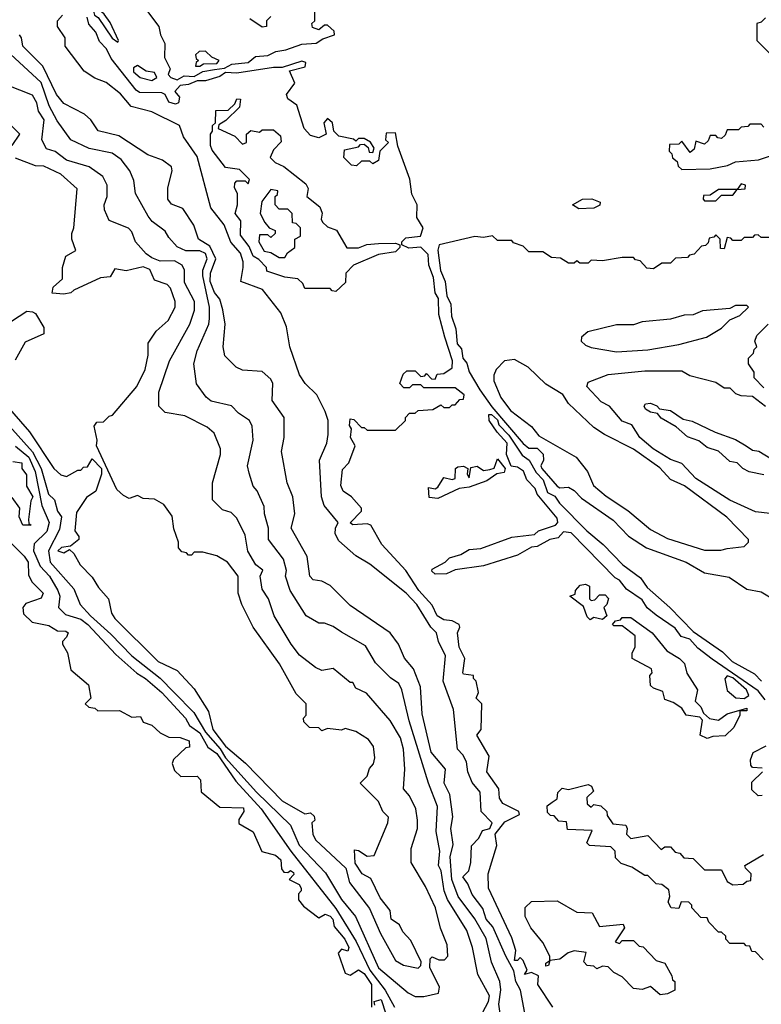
# Model space of a CAD drawing. Extents: x 2668140 to 2765664, y 823621 to 955240.
# Tile 182 of 256: x 2677489 to 2680106, y 895645 to 899119. Entities that reach past the tile are written whole.
import ezdxf

# ---------------------------------------------------------------- set-up
doc = ezdxf.new("R2010")
doc.units = 0

msp = doc.modelspace()

# ---------------------------------------------------------------- linework, layer by layer
at = {"layer": '0CON02XD'}
for points in [[(2677835, 899040), (2677837.5, 899045), (2677808.8, 899108.8), (2677787.7, 899137.7), (2677742.5, 899177.5), (2677753.8, 899135), (2677765.9, 899125.9), (2677815, 899053.8), (2677835, 899040)], [(2677925.9, 899165.9), (2677980, 899095), (2677986, 899065), (2678001.2, 899035), (2678000, 898985), (2678020, 898945), (2678013.3, 898925), (2678022.5, 898915), (2678045, 898906), (2678069.6, 898920.4), (2678105, 898918.6), (2678135, 898935.4), (2678177, 898943)], [(2679293.3, 895495), (2679256.2, 895695), (2679239.6, 895725), (2679233.1, 895763.1), (2679203.8, 895815), (2679158.8, 895918.8), (2679134.5, 895945), (2679123, 895983), (2679085, 896032), (2679070.3, 896070.3), (2679052.5, 896095), (2679073.9, 896116.1), (2679081.2, 896145), (2679083.6, 896203.6), (2679108.5, 896231.5), (2679122.3, 896257.7), (2679148, 896265), (2679155.8, 896285), (2679117.5, 896325), (2679113.3, 896393.3), (2679085, 896427.5), (2679070, 896465), (2679065, 896500), (2679052.5, 896525), (2679033.3, 896545), (2679020, 896685), (2678983.3, 896785), (2678991.2, 896875), (2678966.7, 896925), (2678960, 896955), (2678940, 896975), (2678890, 897055), (2678852.5, 897095), (2678725, 897197.5), (2678675, 897227.5), (2678615, 897280), (2678602.5, 897305), (2678603.3, 897325), (2678612.5, 897345), (2678563.3, 897405), (2678553.8, 897435), (2678546.7, 897565), (2678572.5, 897625), (2678577.5, 897655), (2678577.5, 897705), (2678567, 897737), (2678537.5, 897795), (2678496.7, 897835), (2678476.1, 897866.1), (2678442.5, 897965), (2678430, 898035), (2678410, 898085), (2678346.4, 898166.4), (2678270, 898195), (2678277.5, 898245), (2678278, 898265), (2678268, 898295), (2678234.3, 898334.3), (2678211.2, 898395), (2678163.8, 898455), (2678115.8, 898635.8), (2678067.5, 898705), (2678053.3, 898745), (2677955, 898793.3), (2677883, 898813), (2677845, 898857.5), (2677795, 898897.5), (2677755, 898912.5), (2677717, 898937), (2677650, 899025), (2677650, 899055), (2677622.5, 899095), (2677622.5, 899115), (2677640, 899135)], [(2679370, 895635), (2679317.5, 895715), (2679320, 895745), (2679295, 895757.5), (2679270, 895750), (2679280, 895765), (2679265, 895800), (2679255, 895810), (2679245, 895800), (2679235, 895800), (2679240, 895835), (2679225, 895880), (2679143.3, 896055), (2679142.5, 896105), (2679172.5, 896205), (2679166.7, 896245), (2679200.7, 896289.3), (2679252.5, 896315), (2679250, 896325), (2679193.6, 896353.6), (2679181.7, 896371.7), (2679180, 896405), (2679136.7, 896465), (2679145, 896520), (2679102.5, 896595), (2679117.5, 896615), (2679120, 896705), (2679100, 896725), (2679107.5, 896745), (2679100, 896785), (2679090, 896795), (2679090, 896805), (2679055, 896810), (2679052.5, 896815), (2679060, 896865), (2679040, 896905), (2679033.3, 896955), (2679042.5, 896975), (2679040, 896985), (2679015, 896997.5), (2678985, 897001.2), (2678962, 897015), (2678945, 897053.3), (2678897.5, 897105), (2678851.2, 897175), (2678767, 897267), (2678727.5, 897335), (2678715, 897340), (2678665, 897336.2), (2678655, 897343.3), (2678695.6, 897384.4), (2678695.7, 897395), (2678660, 897435), (2678630, 897455), (2678622.5, 897475), (2678628.3, 897531.7), (2678650, 897555), (2678672.5, 897615), (2678656, 897645), (2678660, 897675), (2678653.3, 897686.7), (2678655, 897710), (2678668.3, 897708.3), (2678695, 897680), (2678705, 897680), (2678715, 897670), (2678815, 897670), (2678850, 897705), (2678850, 897715), (2678865, 897730), (2678885, 897730), (2678895, 897740), (2678947, 897743), (2678975, 897760), (2678985, 897750), (2679005, 897750), (2679015, 897760), (2679025, 897760), (2679041.7, 897778.3), (2679055, 897780), (2679057.5, 897795), (2679025, 897820), (2678915, 897820), (2678905, 897830), (2678875, 897830), (2678865, 897820), (2678845, 897820), (2678830, 897835), (2678841.7, 897868.3), (2678855, 897880), (2678885, 897880), (2678905, 897860), (2678918.3, 897861.7), (2678925, 897870), (2678941.7, 897851.7), (2678955, 897850), (2678961.7, 897868.3), (2678985, 897870), (2679015, 897890), (2679016.2, 897915), (2678988.6, 897998.6), (2678968.3, 898078.3), (2678966.2, 898135), (2678955.5, 898155.5), (2678948.7, 898208.7), (2678932.5, 898252.5), (2678930, 898290), (2678905, 898315.8), (2678862.2, 898312.2), (2678837.5, 898325), (2678837.5, 898335), (2678851.4, 898348.6), (2678903.8, 898355), (2678912.5, 898385), (2678890.9, 898420.9), (2678891.4, 898465), (2678872.7, 898502.7), (2678866.2, 898556.2), (2678823, 898673), (2678815, 898720), (2678781.7, 898718.3), (2678780, 898695), (2678790, 898685), (2678760, 898655), (2678755, 898622.5), (2678735, 898610), (2678725, 898620), (2678695, 898620), (2678677, 898603), (2678660, 898605), (2678633, 898633), (2678635, 898660), (2678685, 898670), (2678691.7, 898678.3), (2678705, 898680), (2678718.3, 898668.3), (2678721.7, 898651.7), (2678735, 898650), (2678740, 898665), (2678726.4, 898686.4), (2678705, 898700), (2678685, 898700), (2678675, 898690), (2678667, 898697), (2678615, 898707.5), (2678597.5, 898725), (2678592.5, 898755), (2678575, 898770), (2678562.5, 898755), (2678570, 898715), (2678545, 898702.5), (2678515, 898710), (2678492.5, 898735), (2678467, 898817), (2678435, 898840), (2678430, 898855), (2678460, 898895), (2678441.7, 898938.3), (2678497, 898953), (2678498.3, 898968.3), (2678485, 898972.5), (2678415, 898950), (2678385, 898950), (2678255, 898930), (2678215, 898932.5), (2678195, 898918.9), (2678145, 898903.1), (2678115, 898902.9), (2678085, 898890), (2678055, 898886.7), (2678036.7, 898865), (2678053.3, 898845), (2678050, 898825), (2678039.3, 898820.7), (2678015, 898827.5), (2678002.5, 898855), (2677991.2, 898861.2), (2677912.1, 898862.1), (2677899.8, 898869.8), (2677811.9, 898981.9), (2677795.5, 899015.5), (2677771.3, 899041.3), (2677758, 899075), (2677733.3, 899103.3), (2677727.1, 899127.1)], [(2678177, 898943), (2678212.2, 898947.8), (2678237.6, 898962.4), (2678295, 898967.5), (2678321.5, 898988.5), (2678365, 898992.9), (2678393.3, 899006.7), (2678428, 899012), (2678485, 899032.2), (2678535, 899036.2), (2678558.8, 899051.2), (2678600, 899065), (2678598.3, 899078.3), (2678575, 899100), (2678565, 899100), (2678545, 899082.5), (2678521.7, 899091.7), (2678520, 899105), (2678530, 899115), (2678530, 899145)], [(2678375, 899130), (2678360, 899115), (2678360, 899095), (2678345, 899092.5), (2678301.7, 899121.7)], [(2680120, 899125), (2680105, 899110), (2680090, 899105), (2680090, 899045), (2680155, 898980)], [(2679187.1, 895595), (2679179.4, 895645), (2679186.1, 895696.1), (2679183.3, 895725), (2679154.2, 895794.2), (2679135, 895877.5), (2679095, 895946.7), (2679035.8, 896025.8), (2679014.3, 896085), (2679008.1, 896165), (2679018.3, 896208.3), (2679010, 896265), (2679017, 896307), (2679006.2, 896385), (2678986.7, 896425), (2678991.2, 896475), (2678941.2, 896535), (2678909.3, 896669.3), (2678903.3, 896765), (2678878.3, 896828.3), (2678846.4, 896866.4), (2678826.1, 896916.1), (2678795.9, 896955.9), (2678655, 897052.5), (2678585, 897122.5), (2678555, 897137.5), (2678525, 897142.5), (2678513.3, 897155), (2678503.3, 897225), (2678446.7, 897325), (2678460, 897375), (2678452.5, 897435), (2678433.3, 897485), (2678412.5, 897595), (2678422.5, 897645), (2678422.5, 897715), (2678380, 897775), (2678382.5, 897835), (2678375, 897850), (2678345, 897877.5), (2678275, 897882.5), (2678253, 897893), (2678213, 897933), (2678207.5, 897965), (2678213.8, 898045), (2678206.2, 898095), (2678195, 898132.5), (2678176.3, 898156.3), (2678160.9, 898195), (2678162.9, 898225), (2678181.4, 898275), (2678160, 898320), (2678120, 898345), (2678104, 898394), (2678065, 898452.5), (2678025, 898467.5), (2678012.5, 898485), (2678012.5, 898525), (2678026.7, 898585), (2678025, 898600), (2677993.3, 898623.3), (2677941.7, 898641.7), (2677839.5, 898709.5), (2677766.2, 898726.2), (2677740, 898765), (2677717.5, 898785), (2677645, 898822.5), (2677618.8, 898855), (2677570.8, 898955), (2677500, 899025), (2677496.2, 899055), (2677488.8, 899065)], [(2678125, 898954.2), (2678137.5, 898962.5), (2678185, 898964.2), (2678192.5, 898975), (2678166.7, 898986.7), (2678145, 899007.5), (2678123, 899007), (2678110, 898995), (2678111.7, 898981.7), (2678120, 898975), (2678111.7, 898968.3), (2678110, 898955), (2678125, 898954.2)], [(2679122.5, 895615), (2679143.3, 895655), (2679146.2, 895675), (2679105, 895750), (2679086.7, 895845), (2679066.7, 895905), (2678998.8, 896015), (2678986.2, 896045), (2678976.1, 896116.1), (2678966.7, 896135), (2678971.2, 896185), (2678958.8, 896255), (2678963, 896343), (2678931.2, 896425), (2678863.8, 896645), (2678837.5, 896755), (2678826.4, 896776.4), (2678797, 896797), (2678745, 896850), (2678709.3, 896909.3), (2678625, 896957.5), (2678595, 896977.5), (2678565, 896990), (2678545, 896990), (2678500, 897015), (2678443.3, 897105), (2678427.5, 897155), (2678430, 897175), (2678420, 897215), (2678367.5, 897285), (2678367.5, 897325), (2678352.5, 897375), (2678351.7, 897401.7), (2678327, 897457), (2678313, 897473), (2678298.3, 897518.3), (2678292.5, 897545), (2678312.5, 897635), (2678310, 897685), (2678300, 897705), (2678260.7, 897730.7), (2678237, 897757), (2678165, 897772.5), (2678147, 897787), (2678113.6, 897833.6), (2678103.3, 897905), (2678115, 897950), (2678156.2, 898045), (2678158.8, 898065), (2678158.8, 898105), (2678135.7, 898215), (2678135.8, 898235), (2678150.8, 898275), (2678145, 898293.3), (2678125, 898303.8), (2678075, 898303.3), (2678045, 898317.5), (2678015, 898350), (2678003, 898373), (2677957, 898407), (2677942.5, 898425), (2677897.5, 898505), (2677891.7, 898551.7), (2677877.5, 898585), (2677847.5, 898625), (2677815, 898647.5), (2677735, 898663.8), (2677670, 898695), (2677621.7, 898761.7), (2677593.8, 898815), (2677565, 898896.7), (2677457, 898997)], [(2677955, 898904.2), (2677973.3, 898915), (2677965, 898932.5), (2677935, 898937.5), (2677905, 898957.5), (2677890.8, 898949.2), (2677891.2, 898935), (2677914.6, 898914.6), (2677955, 898904.2)], [(2678915, 895672.5), (2678966.2, 895683.8), (2678970, 895705), (2678936.7, 895775), (2678937.5, 895805), (2678945, 895812.5), (2678968.3, 895801.7), (2678988.3, 895801.7), (2679000, 895815), (2678997.5, 895855), (2678973.6, 895913.6), (2678956.7, 895985), (2678920.7, 896060.7), (2678870, 896145), (2678870, 896195), (2678892.5, 896265), (2678892.5, 896295), (2678886.7, 896335), (2678865, 896380), (2678843.3, 896405), (2678847.5, 896475), (2678843.3, 896545), (2678833.3, 896585), (2678796.1, 896646.1), (2678713, 896743), (2678675, 896760), (2678665, 896780), (2678655, 896780), (2678595, 896830), (2678555, 896822.5), (2678533, 896833), (2678477, 896877), (2678447.5, 896915), (2678387.5, 897015), (2678367.5, 897075), (2678345, 897110), (2678337.5, 897155), (2678347, 897177), (2678322.5, 897195), (2678293.9, 897243.9), (2678285, 897300), (2678255, 897360), (2678235, 897380), (2678205, 897390), (2678170, 897425), (2678170, 897485), (2678197.5, 897585), (2678197.5, 897605), (2678175, 897660), (2678150.7, 897680.7), (2678071.7, 897721.7), (2678003, 897733), (2677980, 897755), (2677980, 897805), (2678017.5, 897915), (2678090, 898045), (2678106.1, 898093.9), (2678106, 898125), (2678071.2, 898191.2), (2678071.2, 898235), (2678062.3, 898252.3), (2678035, 898268), (2677985, 898266.7), (2677955, 898278.8), (2677935, 898292.5), (2677897.5, 898335), (2677885, 898370), (2677873, 898383), (2677805, 898410), (2677788.3, 898448.3), (2677787.5, 898465), (2677797.5, 898495), (2677797.5, 898535), (2677782.5, 898565), (2677735, 898600), (2677655, 898623.3), (2677615, 898653.3), (2677583.6, 898663.6), (2677567.5, 898695), (2677575.7, 898765), (2677555.8, 898795.8), (2677550, 898825), (2677535, 898852.5), (2677445, 898887.5)], [(2678605, 898160), (2678591.7, 898161.7), (2678585, 898170), (2678495, 898170), (2678488.3, 898188.3), (2678470, 898205), (2678425, 898210), (2678361.7, 898231.7), (2678360, 898245), (2678333, 898273), (2678312.5, 898285), (2678298.3, 898318.3), (2678268.3, 898358.3), (2678269.3, 898409.3), (2678250, 898435), (2678257.5, 898465), (2678257.5, 898505), (2678247.5, 898525), (2678248.3, 898541.7), (2678255, 898550), (2678285, 898550), (2678295, 898540), (2678300, 898555), (2678265, 898590), (2678215, 898597.5), (2678168.3, 898658.3), (2678162.5, 898675), (2678162.5, 898715), (2678170, 898725), (2678170, 898745), (2678180, 898755), (2678181.7, 898798.3), (2678225, 898800), (2678248.3, 898821.7), (2678255, 898840), (2678268.3, 898838.3), (2678265, 898810), (2678216.4, 898763.6), (2678191.7, 898748.3), (2678190, 898735), (2678248.3, 898708.3), (2678275, 898680), (2678290, 898685), (2678290, 898715), (2678305, 898727.5), (2678335, 898722.5), (2678345, 898730), (2678385, 898730), (2678409.3, 898709.3), (2678411.7, 898688.3), (2678385, 898660), (2678373, 898633), (2678390, 898615), (2678420.7, 898600.7), (2678499.3, 898539.3), (2678507, 898523), (2678502.5, 898495), (2678548.3, 898458.3), (2678556.4, 898436.4), (2678552.5, 898415), (2678557.5, 898405), (2678575, 898387.5), (2678606.4, 898376.4), (2678643.3, 898313.3), (2678685, 898314.3), (2678713.9, 898326.1), (2678755, 898328.8), (2678815, 898330), (2678830, 898325), (2678830, 898315), (2678815, 898299.2), (2678755, 898290), (2678667, 898253), (2678640, 898225), (2678638.3, 898191.7), (2678605, 898160)], [(2677462.5, 898675), (2677490, 898715), (2677450, 898755)], [(2680115, 898740), (2680105, 898750), (2680065, 898750), (2680058.3, 898741.7), (2680035, 898740), (2680025, 898730), (2679985, 898730), (2679978.3, 898711.7), (2679965, 898700), (2679951.7, 898701.7), (2679945, 898710), (2679925, 898710), (2679918.3, 898691.7), (2679905, 898680), (2679875, 898690), (2679868.3, 898661.7), (2679855, 898650), (2679825, 898690), (2679815, 898680), (2679781.7, 898678.3), (2679780, 898655), (2679790, 898645), (2679791.7, 898631.7), (2679808.3, 898618.3), (2679811.7, 898601.7), (2679825, 898590), (2679925, 898592.5), (2679986.1, 898603.9), (2680015, 898617.5), (2680096.1, 898623.9), (2680135, 898637.5)], [(2678895, 895772.5), (2678905, 895782.5), (2678905.8, 895795), (2678869.7, 895869.7), (2678841.2, 895901.2), (2678828.8, 895925), (2678800, 895945), (2678796.1, 895976.1), (2678760.8, 896020.8), (2678728.3, 896088.3), (2678697.5, 896105), (2678673.3, 896143.3), (2678670, 896190), (2678685, 896187.5), (2678715, 896167.5), (2678740, 896170), (2678787.5, 896285), (2678790, 896305), (2678770, 896325), (2678755, 896360), (2678690, 896425), (2678715, 896450), (2678723, 896477), (2678737, 896493), (2678742.5, 896515), (2678737.5, 896555), (2678719.3, 896579.3), (2678675, 896607.5), (2678637.5, 896617.5), (2678625, 896612.5), (2678575, 896617.5), (2678555, 896610), (2678545, 896620), (2678511.7, 896621.7), (2678491.7, 896641.7), (2678490, 896655), (2678500, 896665), (2678500, 896705), (2678465, 896740), (2678406.1, 896846.1), (2678312.5, 896975), (2678272.5, 897055), (2678260, 897095), (2678260, 897155), (2678222.5, 897205), (2678185, 897227.5), (2678135, 897240), (2678105, 897240), (2678095, 897230), (2678085, 897230), (2678078.3, 897238.3), (2678061.7, 897241.7), (2678050, 897255), (2678050, 897275), (2678033, 897323), (2678027, 897367), (2677998.3, 897408.3), (2677965, 897427.5), (2677925, 897430), (2677905, 897440), (2677875, 897430), (2677855, 897440), (2677831.7, 897461.7), (2677760, 897615), (2677762.5, 897635), (2677752.5, 897685), (2677761.7, 897698.3), (2677785, 897700), (2677805, 897720), (2677816.7, 897723.3), (2677902.5, 897825), (2677932.5, 897885), (2677942.5, 897935), (2677943, 897977), (2677970.7, 898019.3), (2678013, 898057), (2678037.5, 898105), (2678037.5, 898125), (2678021.7, 898171.7), (2678010, 898185), (2677965, 898200), (2677947.9, 898237.9), (2677925, 898247.1), (2677865, 898233.3), (2677825, 898240), (2677808.3, 898211.7), (2677775, 898207.5), (2677680, 898165), (2677670, 898155), (2677645, 898150), (2677603.6, 898153.6), (2677607.5, 898175), (2677640, 898205), (2677640, 898245), (2677652.5, 898285), (2677687.5, 898305), (2677673.3, 898345), (2677673.3, 898365), (2677680, 898385), (2677691.7, 898521.7), (2677635, 898573.3), (2677575, 898602.5), (2677545, 898603.3), (2677475, 898630)], [(2679945, 898480), (2679965, 898500), (2680005, 898500), (2680020, 898520), (2680048.3, 898521.7), (2680050, 898535), (2680035, 898540), (2680020, 898520), (2679955, 898520), (2679925, 898500), (2679901.7, 898498.3), (2679900, 898485), (2679905, 898480), (2679945, 898480)], [(2678425, 898280), (2678433.6, 898296.4), (2678460, 898315), (2678460, 898345), (2678480, 898355), (2678480, 898385), (2678465, 898400), (2678451.7, 898401.7), (2678450, 898435), (2678435, 898450), (2678405, 898450), (2678390, 898465), (2678390, 898495), (2678398.3, 898501.7), (2678400, 898515), (2678375, 898520), (2678343, 898477), (2678337.5, 898435), (2678353.6, 898403.6), (2678370, 898385), (2678390, 898375), (2678390, 898365), (2678375, 898350), (2678365, 898360), (2678335, 898360), (2678332.5, 898335), (2678351.7, 898301.7), (2678375, 898297.5), (2678405, 898280), (2678425, 898280)], [(2679461.7, 898451.7), (2679440, 898465), (2679474.2, 898485.8), (2679507.3, 898487.3), (2679536.7, 898475), (2679536, 898464), (2679515, 898454), (2679461.7, 898451.7)], [(2680135, 898350), (2680105, 898350), (2680095, 898360), (2680081.7, 898358.3), (2680075, 898350), (2680045, 898350), (2680035, 898340), (2680005, 898340), (2679998.3, 898348.3), (2679985, 898350), (2679975, 898310), (2679961.7, 898311.7), (2679960, 898345), (2679945, 898360), (2679938.3, 898351.7), (2679921.7, 898348.3), (2679918.3, 898331.7), (2679908.3, 898321.7), (2679895, 898320), (2679868.3, 898291.7), (2679851.7, 898288.3), (2679845, 898280), (2679803, 898277), (2679785, 898260), (2679755, 898260), (2679725, 898240), (2679701.7, 898241.7), (2679678.3, 898268.3), (2679661.7, 898271.7), (2679655, 898280), (2679615, 898280), (2679545, 898267.5), (2679505, 898270), (2679495, 898260), (2679465, 898260), (2679455, 898267.5), (2679445, 898260), (2679425, 898260), (2679397, 898277), (2679365, 898280), (2679335, 898300), (2679285, 898300), (2679265, 898320), (2679231.7, 898331.7), (2679225, 898340), (2679175, 898340), (2679156.7, 898356.7), (2679125, 898350), (2679095, 898353.8), (2678968.8, 898325), (2678964.3, 898305.7), (2678974.2, 898234.2), (2678990.6, 898195), (2678996, 898145), (2679010, 898115), (2679012.8, 898072.8), (2679027.9, 898027.9), (2679032.9, 897975), (2679047.6, 897957.6), (2679052.5, 897925), (2679067.2, 897907.2), (2679075, 897876.7), (2679112.9, 897812.9), (2679155, 897752.5), (2679265, 897623.3), (2679285, 897607.5), (2679315, 897606.7), (2679336.4, 897586.4), (2679337.5, 897565), (2679327.5, 897545), (2679331.2, 897535), (2679385, 897472.5), (2679395, 897467.5), (2679425, 897470), (2679445, 897457.5), (2679470.7, 897430.7), (2679583, 897353), (2679637, 897297), (2679700, 897255), (2679840, 897205), (2679905, 897167.5), (2679991.7, 897151.7), (2680055, 897110), (2680105, 897100), (2680155, 897070)], [(2679595, 897947.5), (2679705, 897953.8), (2679815, 897973.3), (2679911.7, 897998.3), (2679965, 898030), (2679995, 898060), (2680030, 898075), (2680060, 898105), (2680055, 898110), (2680015, 898110), (2679995, 898100), (2679898.3, 898091.7), (2679865, 898077.5), (2679833.6, 898076.4), (2679785, 898062.5), (2679685, 898052.5), (2679655, 898042.5), (2679595, 898042.5), (2679493, 898017), (2679471.7, 897998.3), (2679470, 897985), (2679485, 897970), (2679505, 897962.5), (2679595, 897947.5)], [(2677460, 898055), (2677515, 898090), (2677535, 898087.5), (2677545, 898082.5), (2677575, 898032.5), (2677575, 898010), (2677508.8, 897981.2), (2677473, 897917)], [(2680115, 897820), (2680080, 897855), (2680080, 897875), (2680060, 897905), (2680060, 897925), (2680078.3, 897941.7), (2680080, 897955), (2680090, 897965), (2680082.5, 897985), (2680090, 898005), (2680130, 898045)], [(2679905, 897246.7), (2679963, 897247), (2679985, 897253.3), (2680045, 897260), (2680060, 897275), (2680060, 897285), (2679983.9, 897363.9), (2679834.1, 897474.1), (2679785, 897496.7), (2679747.3, 897537.3), (2679655, 897603.8), (2679552.5, 897655), (2679515, 897680), (2679425.8, 897765), (2679405, 897796), (2679345, 897833.3), (2679283, 897893), (2679235, 897920), (2679200, 897915), (2679170, 897885), (2679162.5, 897865), (2679162.5, 897845), (2679186.4, 897786.4), (2679220.5, 897740.5), (2679295, 897683.3), (2679320.9, 897650.9), (2679452.5, 897575), (2679492.5, 897525), (2679513.3, 897475), (2679557.7, 897437.7), (2679635, 897386.7), (2679715, 897320), (2679775, 897288.8), (2679905, 897246.7)], [(2680136.4, 897376.4), (2680085, 897382.5), (2679995, 897423.3), (2679875, 897500), (2679825, 897552.5), (2679785, 897566.7), (2679724.2, 897604.2), (2679677.5, 897645), (2679649.3, 897689.3), (2679615, 897702.5), (2679570, 897755), (2679540.7, 897770.7), (2679490, 897825), (2679495, 897840), (2679565, 897867.5), (2679695, 897880), (2679825, 897880), (2679853, 897863), (2679945, 897840), (2679975, 897820), (2679995, 897820), (2680015, 897800), (2680033, 897793), (2680075, 897790), (2680120, 897755)], [(2677437.5, 897765), (2677523.8, 897665), (2677610, 897535), (2677635, 897512.5), (2677655, 897507.5), (2677695, 897530), (2677705, 897530), (2677715, 897540), (2677728.3, 897541.7), (2677745, 897570), (2677777.5, 897535), (2677777.5, 897515), (2677757.5, 897455), (2677725, 897432.5), (2677689.5, 897380.5), (2677683.8, 897315), (2677697.5, 897295), (2677697.5, 897285), (2677668.3, 897261.7), (2677637, 897257), (2677624, 897245), (2677645, 897237.5), (2677665, 897250), (2677680, 897235), (2677702.5, 897195), (2677745, 897152.5), (2677767.5, 897115), (2677802.5, 897075), (2677813.3, 897025), (2677825, 897006.7), (2677977.5, 896855), (2678045, 896822.5), (2678105, 896757.5), (2678155, 896677.5), (2678171.2, 896615), (2678215, 896556.2), (2678285.9, 896495.9), (2678415, 896363.3), (2678495, 896317.5), (2678515, 896320), (2678528.3, 896308.3), (2678530, 896295), (2678520, 896285), (2678523.3, 896245), (2678532.5, 896225), (2678640, 896125), (2678652.5, 896075), (2678723.6, 895983.6), (2678762.5, 895895), (2678815, 895800), (2678843.6, 895783.6), (2678895, 895772.5)], [(2680115, 897512.5), (2680063, 897523), (2680040, 897535), (2680020, 897555), (2679995, 897560), (2679955, 897596.7), (2679915, 897610), (2679885, 897632.5), (2679845, 897647.5), (2679805, 897682.5), (2679752.5, 897712.5), (2679738.8, 897728.8), (2679714.1, 897734.1), (2679697.5, 897745), (2679692.5, 897755), (2679697, 897763), (2679715, 897766), (2679737, 897757), (2679746.2, 897746.2), (2679785, 897740), (2679829.3, 897709.3), (2679862, 897702), (2679943, 897663), (2680015, 897637.5), (2680052.5, 897615), (2680075, 897600), (2680097, 897597), (2680145, 897567.5)], [(2680118.9, 896718.9), (2680095, 896750.6), (2679932.3, 896862.3), (2679881.9, 896901.9), (2679853.1, 896933.1), (2679823.1, 896943.1), (2679802.1, 896972.1), (2679735, 897017.5), (2679703.3, 897043.3), (2679685, 897072.5), (2679629.8, 897109.8), (2679605, 897141.2), (2679590, 897150), (2679435, 897308), (2679408.3, 897311.7), (2679388.8, 897291.2), (2679360, 897285), (2679315, 897260), (2679295, 897257.5), (2679245, 897230), (2679125, 897192.5), (2679025, 897177.5), (2678995, 897163.3), (2678955, 897162.5), (2678943, 897173), (2678945, 897180), (2678990, 897205), (2679005, 897220), (2679045, 897232.5), (2679075, 897250), (2679116.4, 897253.6), (2679225, 897292.5), (2679305, 897302.5), (2679320, 897315), (2679380, 897335), (2679387.5, 897345), (2679385, 897360), (2679314.3, 897444.3), (2679308, 897465), (2679278, 897495), (2679266.4, 897526.4), (2679245, 897540), (2679223.3, 897543.3), (2679206.2, 897585), (2679208.8, 897625), (2679173.2, 897663.2), (2679146, 897705), (2679143.9, 897726.1), (2679154.1, 897725.9), (2679175, 897707.5), (2679179.2, 897689.2), (2679215, 897652.5), (2679261.8, 897581.8), (2679287.1, 897565), (2679311.6, 897521.6), (2679335.5, 897495), (2679350.9, 897450.9), (2679377.6, 897437.6), (2679393.1, 897413.1), (2679490, 897315), (2679547.1, 897267.1), (2679616.7, 897195), (2679679.5, 897149.5), (2679703.3, 897115), (2679782.5, 897045), (2679865, 896960), (2679968.6, 896888.6), (2680003.3, 896855), (2680081.2, 896811.2), (2680106.7, 896785)], [(2677454, 897685), (2677534.6, 897594.6), (2677565.7, 897535), (2677591.2, 897445), (2677612.5, 897425), (2677623.3, 897385), (2677636.7, 897365), (2677629.5, 897320.5), (2677591.2, 897245), (2677596.7, 897205), (2677680.7, 897110.7), (2677702.5, 897055), (2677738.8, 897015), (2677811.2, 896951.2), (2677884.5, 896874.5), (2677985, 896796.2), (2678033.8, 896745), (2678103.8, 896675), (2678144.5, 896605), (2678196.6, 896546.6), (2678215, 896514.3), (2678325, 896393.8), (2678445, 896277.5), (2678475, 896206.7), (2678568.6, 896108.6), (2678624, 896015), (2678673.8, 895955), (2678755, 895773.3), (2678860, 895685), (2678885, 895672.5), (2678915, 895672.5)], [(2677474.4, 897614.4), (2677521.9, 897575), (2677544.4, 897525), (2677567.5, 897405), (2677593.8, 897345), (2677585, 897313.3), (2677540.8, 897269.2), (2677538, 897245), (2677561.3, 897191.3), (2677594, 897155), (2677623.8, 897105), (2677631.2, 897085), (2677626.7, 897045), (2677650.8, 897020.8), (2677705, 897003.8), (2677730, 896985), (2677828.8, 896878.8), (2677902.7, 896812.7), (2677933.3, 896795), (2677991.2, 896745), (2678073.8, 896655), (2678088.8, 896628.8), (2678125, 896602.5), (2678152.5, 896552.5), (2678185, 896530), (2678252.1, 896432.1), (2678340.8, 896335), (2678446, 896185), (2678605, 895983.3), (2678676.5, 895866.5), (2678725, 895766), (2678779.2, 895695), (2678812, 895635)], [(2677465, 897560), (2677496.7, 897555), (2677497.5, 897535), (2677513, 897513), (2677513, 897473), (2677535.8, 897435), (2677528.3, 897421.7), (2677520, 897355), (2677521.7, 897341.7), (2677530, 897335), (2677500, 897335), (2677487.5, 897365), (2677490, 897395), (2677463.3, 897433.3)], [(2678965, 897430), (2678933.6, 897433.6), (2678932, 897468), (2678955, 897464), (2678965, 897469.2), (2678985, 897504), (2679015, 897496.2), (2679025, 897500), (2679026.7, 897535), (2679035, 897541.2), (2679055, 897543.8), (2679070, 897535), (2679067.5, 897515), (2679075, 897502.5), (2679081.2, 897538.8), (2679103.6, 897543.6), (2679125, 897528.8), (2679148, 897532), (2679163, 897537), (2679175, 897570), (2679202.5, 897535), (2679198.3, 897521.7), (2679173, 897517), (2679137.7, 897492.3), (2679075, 897470), (2679040, 897465), (2678965, 897430)], [(2677460.7, 897270.7), (2677505.6, 897225.6), (2677518.8, 897205), (2677520.7, 897160.7), (2677532.5, 897135), (2677572.5, 897095), (2677565, 897077.5), (2677510.7, 897059.3), (2677500, 897045), (2677503, 897023), (2677533, 896993), (2677591.7, 896981.7), (2677623, 896963), (2677651.7, 896961.7), (2677660, 896955), (2677655, 896940), (2677640, 896925), (2677640, 896915), (2677657.5, 896885), (2677670, 896825), (2677731.7, 896771.7), (2677740, 896725), (2677720, 896705), (2677733, 896693), (2677755, 896690), (2677765, 896680), (2677841.7, 896681.7), (2677885, 896657.5), (2677915, 896660), (2677925, 896640), (2677955, 896630), (2677985, 896602.5), (2678015, 896587.5), (2678055, 896586.7), (2678087.5, 896575), (2678088.3, 896551.7), (2678075, 896550), (2678031.7, 896508.3), (2678027.5, 896495), (2678035, 896470), (2678058.3, 896448.3), (2678115, 896450), (2678127, 896437), (2678130, 896395), (2678195, 896340), (2678278.3, 896338.3), (2678280, 896325), (2678263, 896297), (2678263, 896283), (2678313, 896253), (2678343.6, 896183.6), (2678391.7, 896171.7), (2678410, 896155), (2678413, 896123), (2678421.7, 896111.7), (2678435, 896110), (2678445, 896117.5), (2678455, 896110), (2678457, 896103), (2678440, 896085), (2678475, 896067.5), (2678482.5, 896055), (2678482.5, 896045), (2678472.5, 896035), (2678473.3, 896013.3), (2678490.7, 895990.7), (2678545, 895950), (2678567.5, 895962.5), (2678585, 895956.2), (2678593.8, 895945), (2678599.3, 895919.3), (2678636.2, 895875), (2678650, 895845), (2678647, 895833), (2678625, 895840), (2678612.5, 895825), (2678637.5, 895755), (2678655, 895747.5), (2678685, 895766.7), (2678705, 895753.3), (2678730, 895715), (2678730, 895635)], [(2679501.7, 897001.7), (2679491.7, 897011.7), (2679478.3, 897048.3), (2679430, 897085), (2679448.3, 897091.7), (2679450, 897105), (2679466.4, 897123.6), (2679485, 897127.5), (2679500, 897120), (2679500, 897075), (2679505, 897070), (2679518.3, 897071.7), (2679535, 897090), (2679555, 897090), (2679567, 897077), (2679560, 897055), (2679550, 897045), (2679560, 897015), (2679545, 897002.5), (2679515, 897010), (2679501.7, 897001.7)], [(2679915, 896582.5), (2679890, 896595), (2679897.5, 896647.5), (2679888.3, 896658.3), (2679840, 896665), (2679825, 896690), (2679795, 896710), (2679765, 896720), (2679758.3, 896748.3), (2679725, 896760), (2679715, 896770), (2679712.5, 896805), (2679720, 896815), (2679718.3, 896828.3), (2679650, 896865), (2679650, 896885), (2679660, 896905), (2679660, 896945), (2679615, 896980), (2679585, 896980), (2679580, 896985), (2679591.7, 896998.3), (2679608.3, 897001.7), (2679615, 897010), (2679645, 897010), (2679720, 896955), (2679771.7, 896891.7), (2679817.5, 896865), (2679835, 896847.5), (2679843, 896813), (2679880, 896755), (2679872.5, 896715), (2679892.5, 896695), (2679901.7, 896671.7), (2679923, 896653), (2679955, 896647.5), (2679985, 896670), (2680055, 896690), (2680055, 896680), (2680030, 896680), (2680030, 896665), (2680008.3, 896621.7), (2679978.3, 896591.7), (2679935, 896590), (2679915, 896582.5)], [(2680045, 896724.4), (2680061.2, 896735), (2680052.9, 896755), (2680005, 896796.7), (2679985, 896804.2), (2679976.9, 896793.1), (2679985, 896752), (2680015.7, 896725.7), (2680045, 896724.4)], [(2680108.3, 896478.3), (2680075, 896480), (2680068.3, 896488.3), (2680067, 896507), (2680076.7, 896533.3), (2680123, 896557)], [(2680108.3, 896381.7), (2680095, 896380), (2680071.7, 896401.7), (2680071.7, 896428.3), (2680110, 896465)], [(2680111.7, 895801.7), (2680085, 895830), (2680071.7, 895831.7), (2680065, 895850), (2680051.7, 895851.7), (2680045, 895860), (2679995, 895860), (2679980, 895875), (2679980, 895885), (2679965, 895900), (2679955, 895900), (2679920, 895935), (2679915, 895950), (2679891.7, 895951.7), (2679860, 895985), (2679860, 895995), (2679850, 896005), (2679823, 896007), (2679815, 895982.5), (2679787.5, 895985), (2679777.5, 896005), (2679782.5, 896025), (2679779.3, 896049.3), (2679755, 896067.5), (2679735, 896070), (2679705, 896100), (2679695, 896100), (2679648.3, 896128.3), (2679611.7, 896141.7), (2679591.7, 896161.7), (2679590, 896185), (2679575, 896200), (2679500, 896205), (2679490, 896215), (2679508.3, 896258.3), (2679421.7, 896261.7), (2679418.3, 896288.3), (2679391.7, 896291.7), (2679375, 896310), (2679361.7, 896311.7), (2679351.7, 896321.7), (2679350, 896345), (2679368.3, 896358.3), (2679385, 896370), (2679388.3, 896391.7), (2679403, 896407), (2679425, 896402.5), (2679495, 896420.8), (2679506.7, 896415), (2679513, 896397), (2679490, 896375), (2679491.7, 896351.7), (2679505, 896340), (2679515, 896350), (2679540, 896345), (2679560, 896325), (2679561.7, 896311.7), (2679581.7, 896281.7), (2679627.5, 896277.5), (2679632.5, 896265), (2679630, 896245), (2679645, 896230), (2679705, 896240), (2679751.7, 896191.7), (2679765, 896200), (2679785, 896200), (2679801.7, 896181.7), (2679818.3, 896178.3), (2679831.7, 896161.7), (2679865, 896160), (2679905, 896120), (2679965, 896120), (2679985, 896078.8), (2680005, 896066.2), (2680041.7, 896068.3), (2680055, 896080), (2680068.3, 896081.7), (2680070, 896105), (2680050, 896125), (2680047.5, 896135), (2680113, 896173)], [(2679748.3, 895678.3), (2679715, 895707.5), (2679685, 895697.5), (2679655, 895701.2), (2679615, 895742.5), (2679585, 895757.5), (2679565, 895777.5), (2679545, 895780), (2679525, 895770), (2679515, 895780), (2679491.7, 895781.7), (2679480, 895795), (2679487.5, 895827.5), (2679445, 895833.3), (2679423.6, 895826.4), (2679395, 895804), (2679360, 895800), (2679355, 895782.5), (2679345, 895780), (2679345, 895790), (2679360, 895800), (2679360, 895815), (2679335, 895862.5), (2679292.5, 895915), (2679272.5, 895955), (2679273, 895987), (2679295, 896007.5), (2679385, 896010), (2679455, 895970), (2679508.3, 895968.3), (2679535, 895920), (2679618.3, 895928.3), (2679622.5, 895915), (2679590, 895865), (2679605, 895860), (2679615, 895870), (2679655, 895870), (2679675, 895850), (2679688.3, 895848.3), (2679735, 895800), (2679765, 895790), (2679790, 895745), (2679791.7, 895731.7), (2679800, 895725), (2679800, 895695), (2679775, 895682.5), (2679748.3, 895678.3)], [(2678741.7, 895641.7), (2678740, 895655), (2678765, 895662.5), (2678781.2, 895611.2)]]:
    msp.add_lwpolyline(points, dxfattribs=at)

doc.saveas('drawing.dxf')
